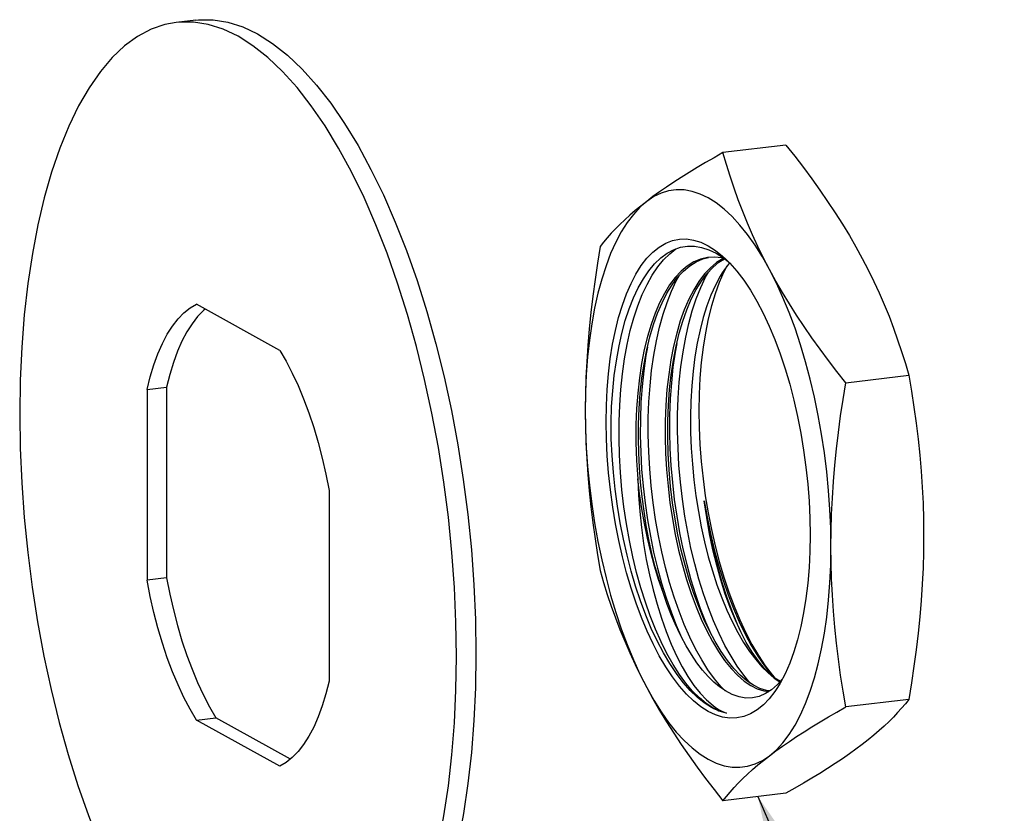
# Model space of a CAD drawing. Header units: inches. Extents: x 0 to 16.9, y 0 to 13.1.
# Tile 34 of 36: x 13.2 to 15, y 6.4 to 7.8. Entities that reach past the tile are written whole.
import ezdxf

# ---------------------------------------------------------------- set-up
doc = ezdxf.new("R2010")
doc.units = ezdxf.units.IN
doc.header["$LTSCALE"] = 0.930769
doc.header["$MEASUREMENT"] = 0
doc.layers.get('0').update_dxf_attribs({"linetype": 'CONTINUOUS'})
doc.styles.get("Standard").update_dxf_attribs({"font": 'arial.ttf'})
doc.dimstyles.get("Standard").update_dxf_attribs({"dimtxt": 0.130769, "dimasz": 0.153846, "dimexe": 0.09, "dimexo": 0.07, "dimgap": 0.09, "dimtad": 0, "dimtih": 1, "dimtoh": 1, "dimdec": 3, "dimzin": 4, "dimdsep": 46, "dimtxsty": 'Standard', "dimblk": '_FILLED', "dimblk1": '_FILLED', "dimblk2": '_FILLED', "dimcen": 0.09, "dimadec": 3, "dimazin": 1, "dimtp": 0.001, "dimtm": 0.001, "dimtfac": 1, "dimtdec": 3, "dimtofl": 0, "dimtmove": 0, "dimatfit": 3, "dimldrblk": '_FILLED', "dimfxl": 0, "dimtolj": 1, "dimtzin": 4, "dimarcsym": 0})

# ---------------------------------------------------------------- blocks, each defined once
blk = doc.blocks.new('_FILLED')
at = {"color": 0, "linetype": 'ByBlock'}
blk.add_solid([(0, 0), (-1, 0.2), (-1, -0.2)], dxfattribs=at)

msp = doc.modelspace()

# ---------------------------------------------------------------- linework, layer by layer
at = {"color": 7, "linetype": 'Continuous'}
for p, q in [((13.5266, 7.8197), (13.4909, 7.8153)), ((14.606, 7.591), (14.4908, 7.5771)), ((14.4636, 7.4069), (14.477, 7.3984)), ((14.4754, 7.3861), (14.4643, 7.3856)), ((14.4782, 7.3932), (14.4917, 7.3844)), ((14.4917, 7.3844), (14.5037, 7.3747)), ((14.4981, 7.3696), (14.4924, 7.3588)), ((13.6803, 7.2152), (13.5278, 7.2999)), ((14.7154, 7.156), (14.8306, 7.1699)), ((13.4377, 7.1439), (13.4734, 7.1482)), ((13.4734, 7.1482), (13.4734, 6.7997)), ((13.4377, 7.1439), (13.4377, 6.7954)), ((13.7705, 6.9592), (13.7705, 6.6107)), ((13.4734, 6.7997), (13.4377, 6.7954)), ((14.4588, 6.7191), (14.4667, 6.7013)), ((14.4053, 6.7127), (14.4134, 6.6943)), ((14.5507, 6.6502), (14.5619, 6.6369)), ((14.5661, 6.6342), (14.555, 6.648)), ((14.5619, 6.6369), (14.5732, 6.6255)), ((14.5733, 6.6267), (14.5661, 6.6342)), ((14.5997, 6.6148), (14.5904, 6.6042)), ((14.5908, 6.5991), (14.5858, 6.5916)), ((14.8306, 6.5771), (14.7154, 6.5632)), ((13.5278, 6.5393), (13.5635, 6.5436)), ((13.6803, 6.4547), (13.5278, 6.5393)), ((13.6999, 6.4679), (13.5635, 6.5436)), ((14.606, 6.4054), (14.4908, 6.3915))]:
    msp.add_line(p, q, dxfattribs=at)
for points in [[(13.4909, 7.8153), (13.4703, 7.8115), (13.445, 7.8027), (13.4204, 7.7896), (13.3967, 7.7723), (13.374, 7.7509), (13.3523, 7.7254), (13.3317, 7.6959), (13.3125, 7.6626), (13.2945, 7.6257), (13.2781, 7.5852), (13.2631, 7.5415), (13.2497, 7.4947), (13.238, 7.445), (13.228, 7.3925), (13.2197, 7.3376), (13.2132, 7.2804), (13.2085, 7.2214), (13.2057, 7.1609), (13.2048, 7.0989)], [(14.0034, 6.6556), (14.0025, 6.7186), (13.9997, 6.782), (13.995, 6.846), (13.9886, 6.9102), (13.9803, 6.9743), (13.9703, 7.0378), (13.9586, 7.1004), (13.9453, 7.162), (13.9303, 7.2224), (13.9139, 7.2813), (13.8959, 7.3382), (13.8767, 7.393), (13.8561, 7.4453), (13.8344, 7.495), (13.8116, 7.5418), (13.7879, 7.5855), (13.7633, 7.6259), (13.7379, 7.6629), (13.7119, 7.6962), (13.6854, 7.7257), (13.6585, 7.7513), (13.6313, 7.7727), (13.604, 7.79), (13.5768, 7.803), (13.5497, 7.8116), (13.5228, 7.816), (13.4963, 7.8159), (13.4909, 7.8153)], [(13.5266, 7.8196), (13.5319, 7.8202), (13.5585, 7.8203), (13.5854, 7.8159), (13.6125, 7.8073), (13.6398, 7.7942), (13.6671, 7.777), (13.6942, 7.7555), (13.7211, 7.73), (13.7475, 7.7006), (13.7735, 7.6673), (13.7989, 7.6304), (13.8234, 7.5901), (13.8471, 7.5464), (13.8699, 7.4997), (13.8916, 7.4501), (13.9121, 7.3979), (13.9314, 7.3432), (13.9493, 7.2864), (13.9658, 7.2276), (13.9808, 7.1673), (13.9941, 7.1056), (14.0059, 7.0429), (14.0159, 6.9793), (14.0242, 6.9151), (14.0307, 6.8508), (14.0354, 6.7866), (14.0382, 6.723), (14.0391, 6.6599)], [(14.606, 7.591), (14.6222, 7.5705), (14.6379, 7.5499), (14.6531, 7.5293), (14.6679, 7.5087), (14.6822, 7.488), (14.696, 7.4673), (14.7092, 7.4465), (14.7219, 7.4256), (14.7339, 7.4047), (14.7454, 7.3837)], [(14.4908, 7.5771), (14.4746, 7.5679), (14.4589, 7.5588), (14.4436, 7.5497), (14.4288, 7.5406), (14.4146, 7.5317), (14.4008, 7.5228), (14.3876, 7.514), (14.3749, 7.5052), (14.3628, 7.4966), (14.3513, 7.488)], [(14.5759, 7.3633), (14.565, 7.3843), (14.5547, 7.4054), (14.5449, 7.4267), (14.5357, 7.4479), (14.527, 7.4693), (14.5188, 7.4907), (14.5112, 7.5122), (14.5039, 7.5338), (14.4971, 7.5554), (14.4908, 7.5771)], [(14.5759, 7.3633), (14.563, 7.3864), (14.5496, 7.4076), (14.5358, 7.4271), (14.5218, 7.4446), (14.5075, 7.4602), (14.493, 7.4737), (14.4783, 7.4851), (14.4636, 7.4944), (14.4489, 7.5014), (14.4343, 7.5063), (14.4198, 7.5089), (14.4055, 7.5092), (14.3914, 7.5072), (14.3777, 7.503), (14.3643, 7.4966), (14.3513, 7.488)], [(14.3513, 7.488), (14.3388, 7.4771), (14.3269, 7.4642), (14.3155, 7.4492), (14.3048, 7.4322), (14.2948, 7.4132), (14.2854, 7.3925), (14.2769, 7.3699), (14.2691, 7.3457), (14.2622, 7.3199), (14.2561, 7.2927), (14.2509, 7.2641), (14.2467, 7.2343), (14.2433, 7.2034), (14.2409, 7.1716), (14.2395, 7.1391), (14.239, 7.1057)], [(14.3513, 7.488), (14.3404, 7.4794), (14.3301, 7.471), (14.3203, 7.4626), (14.3111, 7.4542), (14.3024, 7.4459), (14.2942, 7.4377), (14.2865, 7.4296), (14.2793, 7.4214), (14.2725, 7.4134), (14.2661, 7.4054)], [(14.4636, 6.5551), (14.4503, 6.5636), (14.4371, 6.5742), (14.424, 6.5868), (14.4111, 6.6015), (14.3985, 6.6182), (14.3862, 6.6366), (14.3743, 6.6568), (14.3629, 6.6786), (14.352, 6.702), (14.3416, 6.7268), (14.3319, 6.753), (14.3228, 6.7803), (14.3145, 6.8085), (14.3069, 6.8377), (14.3001, 6.8676), (14.2942, 6.898), (14.2891, 6.9289), (14.2849, 6.9601), (14.2816, 6.9914), (14.2792, 7.0226), (14.2778, 7.0537), (14.2773, 7.0843), (14.2778, 7.1145), (14.2792, 7.1439), (14.2815, 7.1725), (14.2848, 7.2002), (14.289, 7.2267), (14.2941, 7.2519), (14.3, 7.2758), (14.3068, 7.2981), (14.3144, 7.3189), (14.3227, 7.3379), (14.3317, 7.3551), (14.3415, 7.3704), (14.3518, 7.3838), (14.3627, 7.3951), (14.3741, 7.4043), (14.386, 7.4113), (14.3983, 7.4162), (14.411, 7.4188), (14.4239, 7.4192), (14.4371, 7.4173), (14.4503, 7.4132), (14.4636, 7.4069)], [(14.2661, 7.4054), (14.2612, 7.375), (14.2568, 7.3448), (14.2528, 7.3146), (14.2492, 7.2846), (14.2462, 7.2546), (14.2436, 7.2246), (14.2416, 7.1948), (14.2402, 7.165), (14.2393, 7.1353), (14.239, 7.1057)], [(14.3007, 7.2238), (14.3059, 7.2466), (14.3122, 7.2698), (14.3194, 7.2915), (14.3273, 7.3115), (14.336, 7.3299), (14.3453, 7.3464), (14.3552, 7.3611), (14.3658, 7.3739), (14.377, 7.3846), (14.3886, 7.3931), (14.4006, 7.3996), (14.413, 7.404), (14.4258, 7.4061), (14.4387, 7.4061), (14.4518, 7.4039), (14.465, 7.3996), (14.4782, 7.3932)], [(14.3008, 7.0854), (14.3019, 7.115), (14.3038, 7.1441), (14.3068, 7.1725), (14.3107, 7.2), (14.3155, 7.2264), (14.3212, 7.2515), (14.3277, 7.2749), (14.3349, 7.2968), (14.343, 7.3174), (14.3519, 7.3362), (14.3613, 7.3531), (14.3714, 7.3681), (14.3821, 7.3812), (14.3934, 7.3923), (14.4048, 7.4011)], [(14.4643, 7.3856), (14.4624, 7.3853), (14.4497, 7.3823), (14.4374, 7.3771), (14.4256, 7.3697), (14.4142, 7.3603), (14.4034, 7.3487), (14.3932, 7.3352), (14.3837, 7.3197), (14.3748, 7.3024), (14.3666, 7.2833), (14.3593, 7.2627), (14.3527, 7.2406), (14.3469, 7.2168), (14.342, 7.1915), (14.338, 7.165), (14.3349, 7.1374), (14.3328, 7.1089), (14.3317, 7.0798)], [(14.3502, 7.2103), (14.3514, 7.2164), (14.3572, 7.2404), (14.3638, 7.2627), (14.3712, 7.2834), (14.3793, 7.3026), (14.3882, 7.32), (14.3978, 7.3355), (14.4079, 7.3491), (14.4187, 7.3606), (14.43, 7.3701), (14.4417, 7.3775), (14.4539, 7.3827), (14.4643, 7.3853)], [(14.4914, 7.3838), (14.4909, 7.3836), (14.4791, 7.3762), (14.4677, 7.3667), (14.4569, 7.3552), (14.4467, 7.3416), (14.4372, 7.3262), (14.4283, 7.3088), (14.4201, 7.2897), (14.4128, 7.2692), (14.4062, 7.2471), (14.4005, 7.2232), (14.3955, 7.198), (14.3915, 7.1715), (14.3884, 7.1439), (14.3863, 7.1154), (14.3852, 7.0862)], [(14.4037, 7.2168), (14.405, 7.2229), (14.4107, 7.2468), (14.4173, 7.2691), (14.4247, 7.2898), (14.4328, 7.309), (14.4418, 7.3265), (14.4513, 7.342), (14.4615, 7.3555), (14.4722, 7.3671), (14.4835, 7.3765), (14.4936, 7.3829)], [(14.4931, 7.3833), (14.4885, 7.3846), (14.4754, 7.3861)], [(14.477, 7.3984), (14.4902, 7.3879), (14.4963, 7.3822)], [(14.4963, 7.3822), (14.5033, 7.3752), (14.5162, 7.3605), (14.5288, 7.3439), (14.5411, 7.3254), (14.553, 7.3052), (14.5644, 7.2834), (14.5753, 7.26), (14.5857, 7.2352), (14.5954, 7.2091), (14.6045, 7.1818), (14.6128, 7.1535), (14.6204, 7.1243), (14.6272, 7.0944), (14.6331, 7.064), (14.6382, 7.0331), (14.6424, 7.0019), (14.6457, 6.9707), (14.6481, 6.9394), (14.6495, 6.9084), (14.65, 6.8777), (14.6495, 6.8476), (14.6481, 6.8181), (14.6457, 6.7895), (14.6425, 6.7619), (14.6383, 6.7354), (14.6332, 6.7101), (14.6272, 6.6863), (14.6205, 6.6639), (14.6129, 6.6432), (14.6046, 6.6241), (14.5955, 6.6069), (14.5908, 6.5991)], [(14.7454, 7.3837), (14.7563, 7.3627), (14.7667, 7.3416), (14.7765, 7.3204), (14.7857, 7.2991), (14.7944, 7.2777), (14.8025, 7.2563), (14.8102, 7.2348), (14.8175, 7.2133), (14.8243, 7.1916), (14.8306, 7.1699)], [(14.5027, 7.3755), (14.4953, 7.366), (14.4894, 7.3573)], [(14.3543, 7.0918), (14.3554, 7.1214), (14.3574, 7.1505), (14.3603, 7.1789), (14.3642, 7.2064), (14.369, 7.2329), (14.3747, 7.2579), (14.3812, 7.2814), (14.3885, 7.3033), (14.3966, 7.3238), (14.4054, 7.3426), (14.4106, 7.3519)], [(14.4078, 7.0983), (14.4089, 7.1279), (14.4109, 7.157), (14.4138, 7.1854), (14.4177, 7.2129), (14.4226, 7.2393), (14.4282, 7.2644), (14.4347, 7.2878), (14.442, 7.3098), (14.4501, 7.3303), (14.4589, 7.3491), (14.4641, 7.3583)], [(14.4894, 7.3573), (14.4858, 7.3513), (14.477, 7.3349), (14.4688, 7.3167), (14.4613, 7.2969), (14.4546, 7.2756), (14.4488, 7.2528), (14.4437, 7.2289), (14.4395, 7.2038), (14.4361, 7.1775), (14.4337, 7.1503), (14.4321, 7.1224), (14.4315, 7.094)], [(14.4924, 7.3588), (14.4841, 7.3398), (14.4765, 7.3191), (14.4697, 7.2968), (14.4637, 7.2729), (14.4586, 7.2476), (14.4544, 7.221), (14.4511, 7.1933), (14.4487, 7.1646), (14.4473, 7.1352), (14.4468, 7.1049)], [(14.6883, 6.8563), (14.6878, 6.8903), (14.6863, 6.9244), (14.6839, 6.9589), (14.6806, 6.9935), (14.6763, 7.028), (14.6712, 7.0623), (14.6651, 7.0963), (14.6582, 7.1297), (14.6504, 7.1626), (14.6418, 7.1946), (14.6325, 7.2258), (14.6225, 7.2559), (14.6117, 7.2848), (14.6004, 7.3124), (14.5885, 7.3386), (14.5759, 7.3633)], [(14.7154, 7.156), (14.6992, 7.1765), (14.6835, 7.1971), (14.6683, 7.2177), (14.6535, 7.2383), (14.6392, 7.259), (14.6254, 7.2797), (14.6122, 7.3005), (14.5995, 7.3214), (14.5875, 7.3423), (14.5759, 7.3633)], [(13.4377, 7.1439), (13.4436, 7.1673), (13.4502, 7.1891), (13.4576, 7.2094), (13.4658, 7.228), (13.4747, 7.2449), (13.4842, 7.2599), (13.4943, 7.2729), (13.505, 7.284), (13.5162, 7.293), (13.5278, 7.2999)], [(13.544, 7.2909), (13.5407, 7.2883), (13.53, 7.2772), (13.5199, 7.2642), (13.5104, 7.2492), (13.5015, 7.2324), (13.4933, 7.2137), (13.4859, 7.1934), (13.4792, 7.1716), (13.4734, 7.1482)], [(14.2862, 7.0836), (14.2872, 7.113), (14.2891, 7.1417), (14.292, 7.1697), (14.2958, 7.1966), (14.3007, 7.2238)], [(14.3527, 7.2215), (14.3498, 7.2058), (14.3458, 7.1782), (14.3428, 7.1496), (14.3408, 7.1202), (14.3397, 7.0901)], [(14.4062, 7.2279), (14.4033, 7.2122), (14.3994, 7.1847), (14.3964, 7.1561), (14.3943, 7.1267), (14.3932, 7.0965)], [(13.6803, 7.2152), (13.692, 7.1954), (13.7032, 7.174), (13.7138, 7.1511), (13.724, 7.1268), (13.7335, 7.1012), (13.7424, 7.0745), (13.7505, 7.0468), (13.758, 7.0183), (13.7646, 6.9891), (13.7705, 6.9592)], [(14.3364, 7.0803), (14.3375, 7.109), (14.3395, 7.1371), (14.3426, 7.1646), (14.3465, 7.1911), (14.3502, 7.2103)], [(14.3899, 7.0868), (14.391, 7.1155), (14.3931, 7.1436), (14.3961, 7.171), (14.4001, 7.1975), (14.4037, 7.2168)], [(14.8306, 7.1699), (14.8355, 7.1408), (14.84, 7.1116), (14.844, 7.0824), (14.8475, 7.0532), (14.8506, 7.0239), (14.8531, 6.9946), (14.8551, 6.9653), (14.8566, 6.9358), (14.8574, 6.9063), (14.8577, 6.8768)], [(14.6883, 6.8563), (14.6886, 6.886), (14.6894, 6.9156), (14.6909, 6.9454), (14.6929, 6.9753), (14.6954, 7.0052), (14.6985, 7.0352), (14.702, 7.0653), (14.706, 7.0955), (14.7105, 7.1257), (14.7154, 7.156)], [(13.2048, 7.0989), (13.2057, 7.0363), (13.2084, 6.9732), (13.213, 6.9095), (13.2194, 6.8457), (13.2276, 6.7821), (13.2375, 6.7188), (13.2491, 6.6563), (13.2623, 6.5949), (13.2771, 6.5347), (13.2935, 6.4761), (13.3112, 6.4194), (13.3303, 6.3647), (13.3507, 6.3126), (13.3723, 6.2628)], [(14.239, 7.1057), (14.2395, 7.0718), (14.2409, 7.0376), (14.2433, 7.0031), (14.2467, 6.9686), (14.2509, 6.934), (14.2561, 6.8997), (14.2622, 6.8658), (14.2691, 6.8323), (14.2769, 6.7995), (14.2854, 6.7674), (14.2948, 6.7362), (14.3048, 6.7061), (14.3155, 6.6772), (14.3269, 6.6496), (14.3388, 6.6235), (14.3513, 6.5987)], [(14.239, 7.1057), (14.2393, 7.0761), (14.2402, 7.0467), (14.2416, 7.0172), (14.2436, 6.9878), (14.2462, 6.9585), (14.2492, 6.9293), (14.2528, 6.9), (14.2568, 6.8709), (14.2612, 6.8417), (14.2661, 6.8126)], [(14.3932, 7.0965), (14.3931, 7.0664), (14.3939, 7.0358), (14.3956, 7.0048), (14.3983, 6.9736), (14.4018, 6.9426), (14.4063, 6.9119), (14.4115, 6.8819), (14.4176, 6.8526), (14.4244, 6.8238), (14.4321, 6.7958), (14.4404, 6.769), (14.4493, 6.7435), (14.4588, 6.7191)], [(14.5408, 6.6068), (14.5288, 6.6212), (14.517, 6.6377), (14.5055, 6.6559), (14.4944, 6.6759), (14.4838, 6.6974), (14.4736, 6.7205), (14.4641, 6.7448), (14.4551, 6.7704), (14.4468, 6.7971), (14.4392, 6.8249), (14.4323, 6.8536), (14.4263, 6.8827), (14.4211, 6.9125), (14.4166, 6.9431), (14.413, 6.9741), (14.4103, 7.0053), (14.4086, 7.0366), (14.4077, 7.0676), (14.4078, 7.0983)], [(14.4315, 7.094), (14.4317, 7.0653), (14.4328, 7.0364), (14.4348, 7.0075), (14.4376, 6.9786), (14.4413, 6.9496), (14.4458, 6.9209), (14.4511, 6.8927), (14.4572, 6.865), (14.464, 6.8381), (14.4715, 6.812), (14.4797, 6.7869), (14.4885, 6.763), (14.4978, 6.7405), (14.5076, 6.7194), (14.5178, 6.6996), (14.5285, 6.6814), (14.5395, 6.6649), (14.5507, 6.6502)], [(14.4468, 7.1049), (14.4473, 7.0742), (14.4487, 7.0432), (14.451, 7.012), (14.4543, 6.9806), (14.4585, 6.9494)], [(14.4697, 6.5623), (14.4566, 6.5706), (14.4436, 6.5811), (14.4307, 6.5935), (14.418, 6.608), (14.4056, 6.6243), (14.3935, 6.6425), (14.3818, 6.6624), (14.3705, 6.6839), (14.3597, 6.707), (14.3495, 6.7314), (14.3399, 6.7572), (14.331, 6.784), (14.3228, 6.8119), (14.3153, 6.8407), (14.3086, 6.8701), (14.3028, 6.9002), (14.2978, 6.9306), (14.2936, 6.9613), (14.2904, 6.9921), (14.288, 7.0229), (14.2866, 7.0534), (14.2862, 7.0836)], [(14.4971, 6.5518), (14.4847, 6.5557), (14.4723, 6.5617), (14.4599, 6.5697), (14.4476, 6.5799), (14.4353, 6.5922), (14.4231, 6.6065), (14.4112, 6.6229), (14.3996, 6.6411), (14.3883, 6.6611), (14.3776, 6.6826), (14.3674, 6.7056), (14.3578, 6.7298), (14.3489, 6.755), (14.3406, 6.7813), (14.3329, 6.809), (14.326, 6.8378), (14.3197, 6.8675), (14.3143, 6.8979), (14.3097, 6.9291), (14.3061, 6.9605), (14.3033, 6.9921), (14.3015, 7.0236), (14.3007, 7.0548), (14.3008, 7.0854)], [(14.3317, 7.0798), (14.3315, 7.0635), (14.3316, 7.047), (14.332, 7.0305), (14.3327, 7.0138), (14.3337, 6.9971), (14.3349, 6.9804)], [(14.3812, 6.7724), (14.3739, 6.7955), (14.3671, 6.8194), (14.361, 6.844), (14.3555, 6.8693), (14.3506, 6.8951), (14.3464, 6.9213), (14.343, 6.9478), (14.3402, 6.9744), (14.3381, 7.0011), (14.3368, 7.0278), (14.3363, 7.0542), (14.3364, 7.0803)], [(14.3397, 7.0901), (14.3396, 7.0599), (14.3404, 7.0293), (14.3421, 6.9983), (14.3448, 6.9672), (14.3483, 6.9361), (14.3528, 6.9054), (14.358, 6.8755), (14.364, 6.8462), (14.3709, 6.8173), (14.3786, 6.7894), (14.3869, 6.7626), (14.3958, 6.737), (14.4053, 6.7127)], [(14.4946, 6.5929), (14.4875, 6.6001), (14.4753, 6.6147), (14.4634, 6.6312), (14.4519, 6.6495), (14.4408, 6.6694), (14.4302, 6.691), (14.4201, 6.714), (14.4105, 6.7384), (14.4016, 6.7639), (14.3933, 6.7906), (14.3857, 6.8185), (14.3788, 6.8471), (14.3728, 6.8763), (14.3676, 6.906), (14.3631, 6.9366), (14.3595, 6.9676), (14.3568, 6.9989), (14.355, 7.0301), (14.3542, 7.0612), (14.3543, 7.0918)], [(14.3852, 7.0862), (14.3851, 7.0571), (14.3859, 7.0274), (14.3876, 6.9973), (14.3903, 6.9671), (14.3939, 6.937), (14.3983, 6.9074), (14.4036, 6.8785), (14.4097, 6.8503), (14.4166, 6.8228), (14.4243, 6.7961), (14.4326, 6.7707), (14.4415, 6.7466), (14.451, 6.7238)], [(14.4614, 6.712), (14.4559, 6.7239), (14.4464, 6.7467), (14.4374, 6.7709), (14.4291, 6.7963), (14.4214, 6.8228), (14.4145, 6.8503), (14.4085, 6.8783), (14.4032, 6.9069), (14.3987, 6.9365), (14.3951, 6.9665), (14.3924, 6.9967), (14.3906, 7.027), (14.3898, 7.0571), (14.3899, 7.0868)], [(14.3349, 6.9804), (14.3363, 6.9507), (14.3385, 6.921), (14.3417, 6.8913), (14.3457, 6.8619), (14.3506, 6.8332), (14.3563, 6.8051), (14.3629, 6.7776), (14.3703, 6.751), (14.3783, 6.7255), (14.387, 6.7011), (14.3962, 6.6782), (14.4059, 6.6568), (14.4162, 6.6369), (14.4268, 6.6187), (14.4378, 6.6025), (14.4491, 6.5882), (14.4608, 6.576), (14.4726, 6.5658)], [(14.3812, 6.7724), (14.3731, 6.7962), (14.3656, 6.8208), (14.3587, 6.8461), (14.3525, 6.8722), (14.347, 6.8988), (14.3422, 6.9258), (14.3382, 6.953), (14.3349, 6.9804)], [(14.5202, 6.7072), (14.5134, 6.7222), (14.504, 6.7452), (14.4951, 6.7697), (14.4869, 6.7955), (14.4793, 6.8224), (14.4725, 6.8507), (14.4663, 6.8799), (14.461, 6.9099), (14.4565, 6.9405)], [(14.4565, 6.9405), (14.4618, 6.9102), (14.4679, 6.8804), (14.4748, 6.8511), (14.4825, 6.8226), (14.4909, 6.7951), (14.5, 6.7685), (14.5098, 6.7432), (14.5202, 6.7191)], [(14.4565, 6.9405), (14.4613, 6.9092), (14.467, 6.8785), (14.4735, 6.8484), (14.4808, 6.8194), (14.4888, 6.7917), (14.4974, 6.765), (14.5068, 6.7393), (14.5169, 6.7149), (14.5204, 6.7073)], [(14.4585, 6.9494), (14.4636, 6.9185), (14.4696, 6.8881), (14.4764, 6.8582), (14.4839, 6.8291), (14.4923, 6.8007), (14.5014, 6.7734), (14.5111, 6.7473), (14.5214, 6.7225), (14.5324, 6.6991), (14.5438, 6.6773), (14.5557, 6.6571), (14.5679, 6.6386)], [(14.8577, 6.8768), (14.8574, 6.8472), (14.8566, 6.8175), (14.8551, 6.7877), (14.8531, 6.7578), (14.8506, 6.7279), (14.8475, 6.6979), (14.844, 6.6678), (14.84, 6.6377), (14.8355, 6.6074), (14.8306, 6.5771)], [(14.6806, 6.7277), (14.6839, 6.7586), (14.6863, 6.7904), (14.6878, 6.823), (14.6883, 6.8563)], [(14.7154, 6.5632), (14.7105, 6.5923), (14.706, 6.6215), (14.702, 6.6507), (14.6985, 6.6799), (14.6954, 6.7092), (14.6929, 6.7385), (14.6909, 6.7679), (14.6894, 6.7973), (14.6886, 6.8268), (14.6883, 6.8563)], [(14.2661, 6.8126), (14.2725, 6.7909), (14.2793, 6.7692), (14.2865, 6.7477), (14.2942, 6.7262), (14.3024, 6.7047), (14.3111, 6.6834), (14.3203, 6.6621), (14.3301, 6.6409), (14.3404, 6.6198), (14.3513, 6.5987)], [(13.5278, 6.5393), (13.5162, 6.5592), (13.505, 6.5805), (13.4943, 6.6034), (13.4842, 6.6277), (13.4747, 6.6533), (13.4658, 6.68), (13.4576, 6.7077), (13.4502, 6.7363), (13.4436, 6.7655), (13.4377, 6.7954)], [(13.4734, 6.7997), (13.4792, 6.7698), (13.4859, 6.7406), (13.4933, 6.712), (13.5015, 6.6843), (13.5104, 6.6576), (13.5199, 6.6321), (13.53, 6.6078), (13.5407, 6.5848), (13.5519, 6.5635), (13.5635, 6.5436)], [(14.4082, 6.7048), (14.4055, 6.7107), (14.3969, 6.7303), (14.3888, 6.7509), (14.3812, 6.7724)], [(14.451, 6.7238), (14.461, 6.7025), (14.4715, 6.6828), (14.4824, 6.6647), (14.4938, 6.6482), (14.5055, 6.6337), (14.5175, 6.6211), (14.5295, 6.6107), (14.5415, 6.6026), (14.5534, 6.5966), (14.5654, 6.5927), (14.5746, 6.5914)], [(14.5202, 6.7191), (14.5311, 6.6965), (14.5425, 6.6755), (14.5543, 6.6561), (14.5665, 6.6384)], [(14.5759, 6.4741), (14.5885, 6.4849), (14.6004, 6.4978), (14.6117, 6.5128), (14.6225, 6.5298), (14.6325, 6.5488), (14.6418, 6.5696), (14.6504, 6.5921), (14.6582, 6.6163), (14.6651, 6.6421), (14.6712, 6.6694), (14.6763, 6.6979), (14.6806, 6.7277)], [(14.4952, 6.5925), (14.4845, 6.5998), (14.474, 6.6086), (14.4635, 6.619), (14.4532, 6.6308), (14.4431, 6.6442), (14.4333, 6.6589), (14.4237, 6.6749), (14.4144, 6.6922), (14.4082, 6.7048)], [(14.5761, 6.5925), (14.5704, 6.5932), (14.5583, 6.5971), (14.5464, 6.603), (14.5344, 6.6111), (14.5225, 6.6214), (14.5106, 6.6338), (14.4989, 6.6482), (14.4875, 6.6646), (14.4765, 6.6827), (14.466, 6.7025), (14.4614, 6.712)], [(14.555, 6.648), (14.5441, 6.6637), (14.5335, 6.6814), (14.5233, 6.7009), (14.5202, 6.7072)], [(13.8359, 6.0055), (13.8575, 6.0313), (13.8778, 6.0609), (13.8969, 6.0943), (13.9147, 6.1313), (13.931, 6.1718), (13.9458, 6.2155), (13.9591, 6.2623), (13.9707, 6.3119), (13.9806, 6.3641), (13.9887, 6.4187), (13.9951, 6.4755), (13.9997, 6.534), (14.0025, 6.594), (14.0034, 6.6556)], [(14.0391, 6.6599), (14.0382, 6.5983), (14.0354, 6.5383), (14.0308, 6.4798), (14.0244, 6.423), (14.0163, 6.3684), (14.0064, 6.3162), (13.9948, 6.2666), (13.9815, 6.2198), (13.9667, 6.1761), (13.9504, 6.1356), (13.9326, 6.0986), (13.9135, 6.0652), (13.8932, 6.0356), (13.8716, 6.0098)], [(14.5507, 6.6502), (14.5622, 6.6373), (14.5677, 6.6318)], [(14.5665, 6.6384), (14.579, 6.6226), (14.5809, 6.6205)], [(14.5677, 6.6318), (14.5738, 6.6261), (14.5856, 6.6168), (14.5958, 6.6103)], [(14.5679, 6.6386), (14.5806, 6.622), (14.5841, 6.618)], [(13.7705, 6.6107), (13.7646, 6.5873), (13.758, 6.5654), (13.7505, 6.5451), (13.7424, 6.5265), (13.7335, 6.5097), (13.724, 6.4947), (13.7138, 6.4816), (13.7032, 6.4706), (13.692, 6.4616), (13.6803, 6.4547)], [(14.5732, 6.6255), (14.5845, 6.6161), (14.5948, 6.6092)], [(14.3513, 6.5987), (14.3643, 6.5757), (14.3777, 6.5544), (14.3914, 6.535), (14.4055, 6.5174), (14.4198, 6.5018), (14.4343, 6.4883), (14.4489, 6.4769), (14.4636, 6.4676), (14.4783, 6.4606), (14.493, 6.4557), (14.5075, 6.4532), (14.5218, 6.4529), (14.5358, 6.4548), (14.5496, 6.459), (14.563, 6.4654), (14.5759, 6.4741)], [(14.3513, 6.5987), (14.3628, 6.5778), (14.3749, 6.5569), (14.3876, 6.536), (14.4008, 6.5152), (14.4146, 6.4945), (14.4288, 6.4738), (14.4436, 6.4532), (14.4589, 6.4326), (14.4746, 6.412), (14.4908, 6.3915)], [(14.5858, 6.5916), (14.5755, 6.5783), (14.5646, 6.5669), (14.5532, 6.5578), (14.5413, 6.5507), (14.529, 6.5459), (14.5163, 6.5432), (14.5034, 6.5428), (14.4902, 6.5447), (14.477, 6.5488), (14.4636, 6.5551)], [(14.5904, 6.6042), (14.5797, 6.5948), (14.5686, 6.5876), (14.557, 6.5826), (14.545, 6.58), (14.5328, 6.5796), (14.5204, 6.5816), (14.5078, 6.5859), (14.4952, 6.5925)], [(14.8306, 6.5771), (14.8243, 6.5691), (14.8175, 6.561), (14.8102, 6.5529), (14.8025, 6.5448), (14.7944, 6.5365), (14.7857, 6.5283), (14.7765, 6.5199), (14.7667, 6.5115), (14.7563, 6.5031), (14.7454, 6.4945)], [(14.4971, 6.5518), (14.4926, 6.5529), (14.488, 6.5542), (14.4834, 6.5558), (14.4789, 6.5577), (14.4743, 6.5599), (14.4697, 6.5623)], [(14.4726, 6.5658), (14.4767, 6.5628), (14.4808, 6.5601), (14.4849, 6.5576), (14.489, 6.5554), (14.493, 6.5535), (14.4971, 6.5518)], [(14.5759, 6.4741), (14.5875, 6.4827), (14.5995, 6.4914), (14.6122, 6.5001), (14.6254, 6.5089), (14.6392, 6.5178), (14.6535, 6.5268), (14.6683, 6.5358), (14.6835, 6.5449), (14.6992, 6.554), (14.7154, 6.5632)], [(14.7454, 6.4945), (14.7339, 6.4859), (14.7219, 6.4772), (14.7092, 6.4685), (14.696, 6.4597), (14.6822, 6.4508), (14.6679, 6.4418), (14.6531, 6.4328), (14.6379, 6.4237), (14.6222, 6.4146), (14.606, 6.4054)], [(14.4908, 6.3915), (14.4971, 6.3995), (14.5039, 6.4076), (14.5112, 6.4157), (14.5188, 6.4238), (14.527, 6.4321), (14.5357, 6.4403), (14.5449, 6.4487), (14.5547, 6.4571), (14.565, 6.4655), (14.5759, 6.4741)]]:
    msp.add_lwpolyline(points, dxfattribs=at)

# ---------------------------------------------------------------- leaders
at = {"color": 2, "linetype": 'Continuous'}
msp.add_leader([(14.5548, 6.3992), (15.0052, 5.3539)], dimstyle='Standard', override={"dimtad": 0}, dxfattribs=at)

doc.saveas('drawing.dxf')
